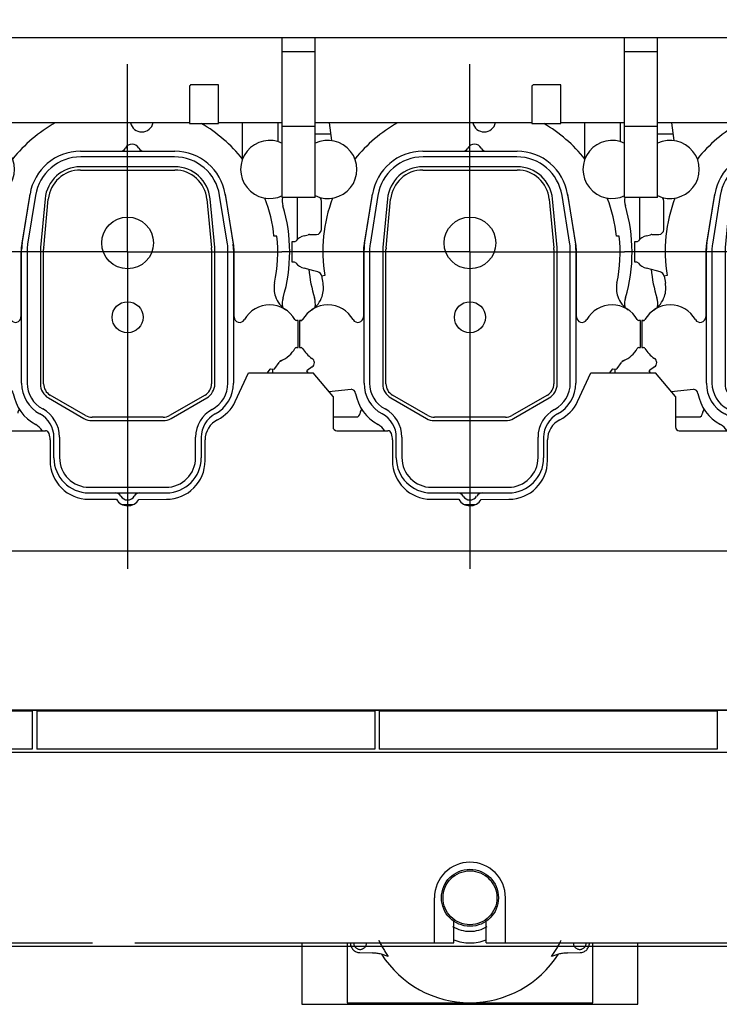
# Model space of a CAD drawing. Header units: millimetres. Extents: x 0 to 1189, y 0 to 841.
# Tile 61 of 106: x 795 to 849, y 192 to 268. Entities that reach past the tile are written whole.
import ezdxf
from ezdxf.enums import TextEntityAlignment as Align

# ---------------------------------------------------------------- set-up
doc = ezdxf.new("R2010")
doc.units = ezdxf.units.MM
doc.header["$LTSCALE"] = 65.395
doc.linetypes.add('CENTER', pattern=[0.6, 0.375, -0.075, 0.075, -0.075])
doc.linetypes.add('PHANTOM', pattern=[0.8, 0.45, -0.05, 0.1, -0.05, 0.1, -0.05])
doc.layers.get('0').update_dxf_attribs({"linetype": 'CONTINUOUS'})
for name, color, linetype in [('1907_210700_40_SIMPLE1_T2_X_PBL719', 7, 'CONTINUOUS'), ('1907_210700_40_SIMPLE1_T2_X_PBL727', 7, 'CONTINUOUS'), ('1907_210700_40_SIMPLE1_T2_X_PBL752', 7, 'CONTINUOUS'), ('1907_210700_40_SIMPLE1_X_ABL718', 7, 'CONTINUOUS'), ('1907_210700_40_SIMPLE1_X_ABL726', 7, 'CONTINUOUS'), ('1907_210700_40_SIMPLE1_X_ABL751', 7, 'CONTINUOUS'), ('1907_211000_02_SIMPLE1_T1_X_PBL717', 7, 'CONTINUOUS'), ('1907_211000_02_SIMPLE1_T1_X_PBL723', 7, 'CONTINUOUS'), ('1907_211000_02_SIMPLE1_T1_X_PBL737', 7, 'CONTINUOUS'), ('1907_211000_02_SIMPLE1_X_ABL716', 7, 'CONTINUOUS'), ('1907_211000_02_SIMPLE1_X_ABL722', 7, 'CONTINUOUS'), ('1907_211000_02_SIMPLE1_X_ABL736', 7, 'CONTINUOUS'), ('1997_111200_14_SIMPLE1_T1_X_PBL715', 7, 'CONTINUOUS'), ('1997_111200_14_SIMPLE1_T1_X_PBL721', 7, 'CONTINUOUS'), ('1997_111200_14_SIMPLE1_T1_X_PBL729', 7, 'CONTINUOUS'), ('1997_111200_14_SIMPLE1_X_ABL703', 7, 'CONTINUOUS'), ('32097_000000_TLKGS_MARKETING_ABL654', 7, 'CONTINUOUS'), ('32097_030000_TLKGS_V_ABL664', 7, 'CONTINUOUS'), ('32097_100000_TLKGS_V_ABL665', 7, 'CONTINUOUS'), ('32097_111000_01_SIMPLE1_T1_X_PBL680', 7, 'CONTINUOUS'), ('32097_111000_01_SIMPLE1_X_ABL679', 7, 'CONTINUOUS'), ('32097_111200_01_SIMPLE1_T1_X_PBL714', 7, 'CONTINUOUS'), ('32097_111200_01_SIMPLE1_T1_X_PBL720', 7, 'CONTINUOUS'), ('32097_111200_01_SIMPLE1_T1_X_PBL728', 7, 'CONTINUOUS'), ('32097_111200_01_SIMPLE1_X_ABL701', 7, 'CONTINUOUS'), ('32097_111400_01_SIMPLE1_T1_X_PBL696', 7, 'CONTINUOUS'), ('32097_111400_01_SIMPLE1_X_ABL695', 7, 'CONTINUOUS'), ('32097_152000_01_SIMPLE1_T1_VOR_PBL667', 7, 'CONTINUOUS'), ('32097_152000_01_SIMPLE1_T2_VOR_PBL725', 7, 'CONTINUOUS'), ('32097_152000_01_SIMPLE1_VORAB_ABL666', 7, 'CONTINUOUS'), ('32097_171000_01_SIMPLE1_T1_X_PBL690', 7, 'CONTINUOUS'), ('32097_171000_01_SIMPLE1_X_ABL689', 7, 'CONTINUOUS'), ('32097_200000_TLKGS_V_ABL692', 7, 'CONTINUOUS'), ('32097_700000_TLKGS_V_ABL686', 7, 'CONTINUOUS'), ('32097_727000_01_SIMPLE1_T1_VOR_PBL688', 7, 'CONTINUOUS'), ('32097_727000_01_SIMPLE1_VORAB_ABL687', 7, 'CONTINUOUS'), ('top_7_VBL653', 7, 'CONTINUOUS')]:
    doc.layers.add(name, color=color, linetype=linetype)
doc.styles.get("Standard").update_dxf_attribs({"font": 'txt', "width": 0.6})
doc.dimstyles.new('DIMSTYLE_2', dxfattribs={"dimtxt": 3.5, "dimasz": 3.5, "dimexe": 1.8, "dimexo": 0, "dimgap": 0.875, "dimtad": 1, "dimdec": 0, "dimlfac": 20, "dimdsep": 46, "dimtxsty": 'Standard', "dimblk": '_FILLED', "dimblk1": '_FILLED', "dimblk2": '_FILLED', "dimcen": 0.09, "dimadec": 0, "dimazin": 0, "dimtp": 2, "dimtm": 2, "dimtfac": 1, "dimtdec": 0, "dimtofl": 0, "dimtmove": 0, "dimatfit": 3, "dimldrblk": '_FILLED', "dimfxl": 1, "dimtolj": 1, "dimarcsym": 0})

# ---------------------------------------------------------------- blocks, each defined once
blk = doc.blocks.new('_FILLED')
at = {"color": 0, "linetype": 'ByBlock'}
blk.add_solid([(0, 0), (-1, 0.167), (-1, -0.167)], dxfattribs=at)
blk = doc.blocks.new('*D2')
at = {"color": 2, "linetype": 'Continuous'}
for p, q in [((1011.535, 312.9), (690.022, 312.9)), ((691.822, 312.9), (691.822, 254.565)), ((691.822, 196.231), (691.822, 254.565)), ((1004.12, 196.231), (690.022, 196.231))]:
    blk.add_line(p, q, dxfattribs=at)
at = {"color": 2, "linetype": 'Continuous', "xscale": 3.5, "yscale": 3.5, "zscale": 3.5}
for p, rotation in [((691.822, 312.9), 90), ((691.822, 196.231), 270)]:
    blk.add_blockref('_FILLED', p, dxfattribs=dict(at, rotation=rotation))
at = {"color": 2, "linetype": 'Continuous', "width": 0.636905}
blk.add_text('2333', height=3.5, rotation=90, dxfattribs=at).set_placement((690.947, 254.565), align=Align.CENTER)
blk = doc.blocks.new('*D33')
at = {"color": 2, "linetype": 'Continuous'}
for p, q in [((707.4, 285.975), (707.4, 330.763)), ((1084.5, 259.525), (1084.5, 330.763)), ((707.4, 328.963), (895.95, 328.963)), ((1084.5, 328.963), (895.95, 328.963))]:
    blk.add_line(p, q, dxfattribs=at)
at = {"color": 2, "linetype": 'Continuous', "xscale": 3.5, "yscale": 3.5, "zscale": 3.5, "rotation": 180}
blk.add_blockref('_FILLED', (707.4, 328.963), dxfattribs=at)
at = {"color": 2, "linetype": 'Continuous', "xscale": 3.5, "yscale": 3.5, "zscale": 3.5}
blk.add_blockref('_FILLED', (1084.5, 328.963), dxfattribs=at)
at = {"color": 2, "linetype": 'Continuous', "width": 0.672619}
blk.add_text('7542', height=3.5, dxfattribs=at).set_placement((895.95, 329.838), align=Align.CENTER)
blk = doc.blocks.new('32097_152000_01_SIMPLE1_T1_VOR_PBL667', base_point=(858.125, 250))
at = {"layer": '32097_152000_01_SIMPLE1_T1_VOR_PBL667', "color": 8, "linetype": 'PHANTOM'}
for p, q in [((826.75, 196.5), (826.75, 200)), ((832.25, 196.5), (832.25, 200)), ((828.25, 196.5), (828.25, 198.19)), ((830.75, 196.5), (830.75, 198.19)), ((751.25, 196.5), (828.25, 196.5)), ((830.75, 196.5), (907.75, 196.5))]:
    blk.add_line(p, q, dxfattribs=at)
blk.add_arc((829.5, 200), 2.75, 0, 180, dxfattribs=at)
blk = doc.blocks.new('32097_152000_01_SIMPLE1_T2_VOR_PBL725', base_point=(829.5, 196.979))
at = {"layer": '32097_152000_01_SIMPLE1_T2_VOR_PBL725', "color": 8, "linetype": 'PHANTOM'}
for p, q in [((816.5, 196.5), (816.5, 191.75)), ((820, 196.5), (820, 191.875)), ((839, 191.875), (839, 196.5)), ((842.5, 191.75), (842.5, 196.5)), ((820.979, 195.75), (821.924, 195.724)), ((837.076, 195.724), (838.021, 195.75)), ((816.5, 191.75), (842.5, 191.75)), ((820, 191.875), (839, 191.875))]:
    blk.add_line(p, q, dxfattribs=at)
for radius in [2.207, 2.085]:
    blk.add_circle((829.5, 200), radius, dxfattribs=at)
for centre, radius, start, end in [((829.5, 200), 2.598, 238.92146, 301.07854), ((829.5, 200), 7.788, 205.00497, 215.71532), ((829.5, 200), 3.5, 249.01327, 290.98673), ((829.5, 200), 7.788, 324.28468, 334.99503), ((821, 196.5), 0.75, 179.99137, 268.382), ((821, 196.5), 0.5, 180, 360), ((838, 196.5), 0.5, 180, 360), ((838, 196.5), 0.75, 271.618, 0.00863), ((821.825, 192.225), 3.5, 67.28581, 88.382), ((829.5, 200), 8.125, 212.57357, 327.42643), ((837.175, 192.225), 3.5, 91.618, 112.71419)]:
    blk.add_arc(centre, radius, start, end, dxfattribs=at)
blk = doc.blocks.new('32097_152000_01_SIMPLE1_VORAB_ABL666', base_point=(858.125, 250))
at = {"layer": '32097_152000_01_SIMPLE1_T1_VOR_PBL667'}
blk.add_blockref('32097_152000_01_SIMPLE1_T1_VOR_PBL667', (858.125, 250), dxfattribs=at)
at = {"layer": '32097_152000_01_SIMPLE1_T2_VOR_PBL725'}
blk.add_blockref('32097_152000_01_SIMPLE1_T2_VOR_PBL725', (829.5, 196.979), dxfattribs=at)
blk = doc.blocks.new('32097_111000_01_SIMPLE1_T1_X_PBL680', base_point=(858.45, 247.75))
at = {"layer": '32097_111000_01_SIMPLE1_T1_X_PBL680', "color": 7, "linetype": 'Continuous'}
for p, q in [((982.9, 214.5), (734.25, 214.5)), ((814.45, 214.5), (814.45, 214.45)), ((818.05, 214.5), (818.05, 214.45)), ((840.95, 214.5), (840.95, 214.45)), ((844.55, 214.5), (844.55, 214.45)), ((978.75, 211.25), (719.4, 211.25))]:
    blk.add_line(p, q, dxfattribs=at)
blk = doc.blocks.new('32097_111000_01_SIMPLE1_X_ABL679', base_point=(858.45, 247.75))
at = {"layer": '32097_111000_01_SIMPLE1_T1_X_PBL680'}
blk.add_blockref('32097_111000_01_SIMPLE1_T1_X_PBL680', (858.45, 247.75), dxfattribs=at)
blk = doc.blocks.new('32097_171000_01_SIMPLE1_T1_X_PBL690', base_point=(857.92, 227.595))
at = {"layer": '32097_171000_01_SIMPLE1_T1_X_PBL690', "color": 7, "linetype": 'Continuous'}
for p, q in [((811.333, 238.424), (812.364, 240.64)), ((812.364, 240.64), (817.364, 240.64)), ((818.9, 238.81), (817.364, 240.64)), ((837.833, 238.424), (838.864, 240.64)), ((838.864, 240.64), (843.864, 240.64)), ((845.4, 238.81), (843.864, 240.64)), ((818.9, 238.81), (818.9, 236.46)), ((845.4, 238.81), (845.4, 236.46)), ((792.7, 236.16), (796.64, 236.16)), ((819.2, 236.16), (823.14, 236.16)), ((845.7, 236.16), (849.64, 236.16)), ((797, 235.447), (797, 233.85)), ((809, 233.85), (808.999, 235.45)), ((823.5, 235.447), (823.5, 233.85)), ((835.5, 233.85), (835.499, 235.45)), ((800, 230.85), (802.134, 230.85)), ((803.865, 230.848), (806, 230.85)), ((826.5, 230.85), (828.634, 230.85)), ((830.365, 230.848), (832.5, 230.85)), ((735.5, 226.85), (982, 226.85)), ((735.5, 214.55), (982, 214.55))]:
    blk.add_line(p, q, dxfattribs=at)
for centre, radius, start, end in [((808.615, 239.694), 3, 296.68435, 334.95479), ((835.115, 239.694), 3, 296.68435, 334.95479), ((810.749, 235.45), 1.75, 116.69959, 180), ((819.2, 236.46), 0.3, 180, 270), ((837.249, 235.45), 1.75, 116.69959, 180), ((845.7, 236.46), 0.3, 180, 270), ((796.64, 235.86), 0.3, 16.45925, 90), ((795.25, 235.447), 1.75, 0, 16.52627), ((823.14, 235.86), 0.3, 16.45925, 90), ((821.75, 235.447), 1.75, 0, 16.52627), ((800, 233.85), 3, 180, 270), ((806, 233.85), 3, 270, 360), ((826.5, 233.85), 3, 180, 270), ((832.5, 233.85), 3, 270, 360), ((803, 231.35), 1, 210, 329.88271), ((829.5, 231.35), 1, 210, 329.88271)]:
    blk.add_arc(centre, radius, start, end, dxfattribs=at)
blk = doc.blocks.new('32097_171000_01_SIMPLE1_X_ABL689', base_point=(857.92, 227.595))
at = {"layer": '32097_171000_01_SIMPLE1_T1_X_PBL690'}
blk.add_blockref('32097_171000_01_SIMPLE1_T1_X_PBL690', (857.92, 227.595), dxfattribs=at)
blk = doc.blocks.new('32097_111400_01_SIMPLE1_T1_X_PBL696', base_point=(856, 244.31))
at = {"layer": '32097_111400_01_SIMPLE1_T1_X_PBL696', "color": 2, "linetype": 'CENTER'}
for p, q in [((803, 250), (803, 264.55)), ((829.5, 250), (829.5, 264.55)), ((803, 250), (788.45, 250)), ((803, 250), (803, 224.567)), ((803, 250), (814.95, 250)), ((829.5, 250), (814.95, 250)), ((829.5, 250), (829.5, 224.567)), ((829.5, 250), (841.45, 250)), ((856, 250), (841.45, 250))]:
    blk.add_line(p, q, dxfattribs=at)
at = {"layer": '32097_111400_01_SIMPLE1_T1_X_PBL696', "color": 7, "linetype": 'Continuous'}
for p, q in [((818.721, 259.125), (817.525, 259.125)), ((845.221, 259.125), (844.025, 259.125)), ((816.13, 254.227), (816.13, 250.961)), ((842.63, 254.227), (842.63, 250.961)), ((814.25, 240.64), (814.25, 240.931)), ((840.75, 240.64), (840.75, 240.931)), ((818.9, 237.225), (820.7, 237.225)), ((845.4, 237.225), (847.2, 237.225))]:
    blk.add_line(p, q, dxfattribs=at)
for centre, radius, start, end in [((816.466, 254.01), 1.5, 171.70842, 196.6585), ((842.966, 254.01), 1.5, 171.70842, 196.6585), ((803, 250), 12.55, 343.56161, 16.57433), ((829.5, 250), 12.55, 343.56161, 16.57433), ((816.997, 250), 1.25, 177.19022, 181.11187), ((843.497, 250), 1.25, 177.19022, 181.11187), ((829.5, 250), 12.55, 186.11197, 196.44021), ((856, 250), 12.55, 186.11197, 196.44021), ((816.465, 245.99), 1.5, 162.19977, 189.20681), ((816.035, 245.99), 1.5, 350.7839, 17.78493), ((842.965, 245.99), 1.5, 162.19977, 189.20681), ((842.535, 245.99), 1.5, 350.7839, 17.78493), ((794.8, 237.53), 0.3, 119.02752, 180.95497), ((820.7, 237.525), 0.3, 270, 360), ((821.3, 237.53), 0.3, 119.02752, 180.95497), ((847.2, 237.525), 0.3, 270, 360), ((847.8, 237.53), 0.3, 119.02752, 180.95497)]:
    blk.add_arc(centre, radius, start, end, dxfattribs=at)
blk = doc.blocks.new('32097_111400_01_SIMPLE1_X_ABL695', base_point=(856, 244.31))
at = {"layer": '32097_111400_01_SIMPLE1_T1_X_PBL696'}
blk.add_blockref('32097_111400_01_SIMPLE1_T1_X_PBL696', (856, 244.31), dxfattribs=at)
blk = doc.blocks.new('32097_111200_01_SIMPLE1_T1_X_PBL714', base_point=(782.55, 212.98))
at = {"layer": '32097_111200_01_SIMPLE1_T1_X_PBL714', "color": 7, "linetype": 'Continuous'}
for p, q in [((769.475, 214.45), (769.475, 211.51)), ((795.625, 214.45), (769.475, 214.45)), ((795.625, 214.45), (795.625, 211.51)), ((795.625, 211.51), (769.475, 211.51))]:
    blk.add_line(p, q, dxfattribs=at)
blk = doc.blocks.new('32097_111200_01_SIMPLE1_T1_X_PBL720', base_point=(809.05, 212.98))
at = {"layer": '32097_111200_01_SIMPLE1_T1_X_PBL720', "color": 7, "linetype": 'Continuous'}
for p, q in [((795.975, 214.45), (795.975, 211.51)), ((822.125, 214.45), (795.975, 214.45)), ((822.125, 214.45), (822.125, 211.51)), ((822.125, 211.51), (795.975, 211.51))]:
    blk.add_line(p, q, dxfattribs=at)
blk = doc.blocks.new('32097_111200_01_SIMPLE1_T1_X_PBL728', base_point=(835.55, 212.98))
at = {"layer": '32097_111200_01_SIMPLE1_T1_X_PBL728', "color": 7, "linetype": 'Continuous'}
for p, q in [((822.475, 214.45), (822.475, 211.51)), ((848.625, 214.45), (822.475, 214.45)), ((848.625, 214.45), (848.625, 211.51)), ((848.625, 211.51), (822.475, 211.51))]:
    blk.add_line(p, q, dxfattribs=at)
blk = doc.blocks.new('32097_111200_01_SIMPLE1_X_ABL701', base_point=(862.05, 212.98))
at = {"layer": '32097_111200_01_SIMPLE1_T1_X_PBL714'}
blk.add_blockref('32097_111200_01_SIMPLE1_T1_X_PBL714', (782.55, 212.98), dxfattribs=at)
at = {"layer": '32097_111200_01_SIMPLE1_T1_X_PBL720'}
blk.add_blockref('32097_111200_01_SIMPLE1_T1_X_PBL720', (809.05, 212.98), dxfattribs=at)
at = {"layer": '32097_111200_01_SIMPLE1_T1_X_PBL728'}
blk.add_blockref('32097_111200_01_SIMPLE1_T1_X_PBL728', (835.55, 212.98), dxfattribs=at)
blk = doc.blocks.new('1997_111200_14_SIMPLE1_T1_X_PBL715', base_point=(782.55, 212.98))
at = {"layer": '1997_111200_14_SIMPLE1_T1_X_PBL715', "color": 7, "linetype": 'Continuous'}
for p, q in [((769.475, 214.45), (769.475, 211.51)), ((795.625, 214.45), (769.475, 214.45)), ((795.625, 214.45), (795.625, 211.51)), ((795.625, 211.51), (769.475, 211.51))]:
    blk.add_line(p, q, dxfattribs=at)
blk = doc.blocks.new('1997_111200_14_SIMPLE1_T1_X_PBL721', base_point=(809.05, 212.98))
at = {"layer": '1997_111200_14_SIMPLE1_T1_X_PBL721', "color": 7, "linetype": 'Continuous'}
for p, q in [((795.975, 214.45), (795.975, 211.51)), ((822.125, 214.45), (795.975, 214.45)), ((822.125, 214.45), (822.125, 211.51)), ((822.125, 211.51), (795.975, 211.51))]:
    blk.add_line(p, q, dxfattribs=at)
blk = doc.blocks.new('1997_111200_14_SIMPLE1_T1_X_PBL729', base_point=(835.55, 212.98))
at = {"layer": '1997_111200_14_SIMPLE1_T1_X_PBL729', "color": 7, "linetype": 'Continuous'}
for p, q in [((822.475, 214.45), (822.475, 211.51)), ((848.625, 214.45), (822.475, 214.45)), ((848.625, 214.45), (848.625, 211.51)), ((848.625, 211.51), (822.475, 211.51))]:
    blk.add_line(p, q, dxfattribs=at)
blk = doc.blocks.new('1997_111200_14_SIMPLE1_X_ABL703', base_point=(870.612, 225.13))
at = {"layer": '1997_111200_14_SIMPLE1_T1_X_PBL715'}
blk.add_blockref('1997_111200_14_SIMPLE1_T1_X_PBL715', (782.55, 212.98), dxfattribs=at)
at = {"layer": '1997_111200_14_SIMPLE1_T1_X_PBL721'}
blk.add_blockref('1997_111200_14_SIMPLE1_T1_X_PBL721', (809.05, 212.98), dxfattribs=at)
at = {"layer": '1997_111200_14_SIMPLE1_T1_X_PBL729'}
blk.add_blockref('1997_111200_14_SIMPLE1_T1_X_PBL729', (835.55, 212.98), dxfattribs=at)
blk = doc.blocks.new('32097_100000_TLKGS_V_ABL665', base_point=(858.125, 250))
at = {"layer": '1997_111200_14_SIMPLE1_X_ABL703'}
blk.add_blockref('1997_111200_14_SIMPLE1_X_ABL703', (870.612, 225.13), dxfattribs=at)
at = {"layer": '32097_111000_01_SIMPLE1_X_ABL679'}
blk.add_blockref('32097_111000_01_SIMPLE1_X_ABL679', (858.45, 247.75), dxfattribs=at)
at = {"layer": '32097_111200_01_SIMPLE1_X_ABL701'}
blk.add_blockref('32097_111200_01_SIMPLE1_X_ABL701', (862.05, 212.98), dxfattribs=at)
at = {"layer": '32097_111400_01_SIMPLE1_X_ABL695'}
blk.add_blockref('32097_111400_01_SIMPLE1_X_ABL695', (856, 244.31), dxfattribs=at)
at = {"layer": '32097_152000_01_SIMPLE1_VORAB_ABL666'}
blk.add_blockref('32097_152000_01_SIMPLE1_VORAB_ABL666', (858.125, 250), dxfattribs=at)
at = {"layer": '32097_171000_01_SIMPLE1_X_ABL689'}
blk.add_blockref('32097_171000_01_SIMPLE1_X_ABL689', (857.92, 227.595), dxfattribs=at)
blk = doc.blocks.new('32097_727000_01_SIMPLE1_T1_VOR_PBL688', base_point=(889.056, 267.402))
at = {"layer": '32097_727000_01_SIMPLE1_T1_VOR_PBL688', "color": 7, "linetype": 'Continuous'}
for p, q in [((974.925, 266.57), (738.025, 266.57)), ((814.975, 254.227), (814.975, 266.57)), ((817.525, 254.227), (817.525, 266.57)), ((841.475, 254.227), (841.475, 266.57)), ((844.025, 254.227), (844.025, 266.57)), ((817.525, 265.491), (814.975, 265.491)), ((844.025, 265.491), (841.475, 265.491)), ((807.79, 262.795), (807.79, 259.945)), ((810.04, 262.945), (807.94, 262.945)), ((810.04, 259.945), (810.04, 262.945)), ((834.29, 262.795), (834.29, 259.945)), ((836.54, 262.945), (834.44, 262.945)), ((836.54, 259.945), (836.54, 262.945)), ((807.79, 259.995), (791.025, 259.995)), ((814.975, 259.995), (810.04, 259.995)), ((834.29, 259.995), (817.525, 259.995)), ((841.475, 259.995), (836.54, 259.995)), ((860.79, 259.995), (844.025, 259.995)), ((807.79, 259.945), (810.04, 259.945)), ((817.525, 259.71), (814.975, 259.71)), ((834.29, 259.945), (836.54, 259.945)), ((844.025, 259.71), (841.475, 259.71)), ((817.525, 254.227), (814.975, 254.227)), ((844.025, 254.227), (841.475, 254.227))]:
    blk.add_line(p, q, dxfattribs=at)
for centre in [(807.94, 262.795), (834.44, 262.795)]:
    blk.add_arc(centre, 0.15, 90, 180, dxfattribs=at)
blk = doc.blocks.new('32097_727000_01_SIMPLE1_VORAB_ABL687', base_point=(889.056, 267.402))
at = {"layer": '32097_727000_01_SIMPLE1_T1_VOR_PBL688'}
blk.add_blockref('32097_727000_01_SIMPLE1_T1_VOR_PBL688', (889.056, 267.402), dxfattribs=at)
blk = doc.blocks.new('32097_700000_TLKGS_V_ABL686', base_point=(889.056, 267.402))
at = {"layer": '32097_727000_01_SIMPLE1_VORAB_ABL687'}
blk.add_blockref('32097_727000_01_SIMPLE1_VORAB_ABL687', (889.056, 267.402), dxfattribs=at)
blk = doc.blocks.new('1907_211000_02_SIMPLE1_T1_X_PBL717', base_point=(802.799, 245.775))
at = {"layer": '1907_211000_02_SIMPLE1_T1_X_PBL717', "color": 7, "linetype": 'Continuous'}
for p, q in [((792.112, 259.995), (792.283, 258.623)), ((811.877, 259.995), (811.877, 257.224)), ((814.625, 259.995), (814.625, 258.552)), ((791.5, 251.75), (791.5, 253.95)), ((795.401, 254.285), (794.788, 250.476)), ((811.212, 250.476), (810.599, 254.285)), ((790.164, 251.256), (790.469, 251.338)), ((790.573, 251.351), (791.004, 251.351)), ((791.004, 251.351), (791.1, 251.35)), ((791.1, 251.35), (791.12, 251.35)), ((814.561, 251.217), (814.333, 251.217)), ((789.25, 249.2), (789.25, 250.8)), ((789.25, 250.8), (789.415, 250.8)), ((794.75, 250), (794.75, 244.972)), ((811.25, 244.972), (811.25, 250)), ((789.415, 249.2), (789.25, 249.2)), ((790.929, 248.539), (790.164, 248.744)), ((791.229, 248.464), (790.929, 248.539)), ((791.774, 248.176), (791.525, 248.141)), ((789.8, 244.7), (789.8, 242.6)), ((789.935, 244.698), (789.8, 244.7)), ((789.802, 244.7), (789.936, 244.7)), ((816.2, 244.7), (816.064, 244.7)), ((816.2, 242.6), (816.2, 244.7)), ((789.8, 242.6), (789.936, 242.6)), ((816.064, 242.6), (816.2, 242.6)), ((790.785, 241.098), (790.393, 240.824)), ((813.836, 240.64), (814.042, 240.935)), ((814.07, 240.947), (814.34, 240.924)), ((814.402, 240.988), (814.723, 241.447)), ((790.393, 240.824), (790.354, 240.792)), ((790.354, 240.792), (790.46, 240.64)), ((792.081, 239.19), (793.813, 239.372)), ((802.568, 230.45), (803.432, 230.45))]:
    blk.add_line(p, q, dxfattribs=at)
for centre, radius, start, end in [((803, 250.09), 11.389, 119.52587, 141.39103), ((804.1, 260.2), 0.9, 193.07892, 348.08155), ((803, 250.09), 11.389, 38.60897, 59.9305), ((792, 256.391), 2.25, 244.31107, 115.68893), ((814, 256.391), 2.25, 63.80911, 296.19089), ((791.1, 253.95), 0.4, 0, 43.4402), ((803, 250.09), 11.389, 159.00241, 189.67734), ((799.35, 253.65), 4, 168.01522, 170.862), ((806.65, 253.65), 4, 9.138, 11.98774), ((803, 250.09), 11.389, 5.67822, 20.99759), ((791.1, 251.75), 0.4, 272.86509, 360), ((789.415, 250.927), 0.127, 270, 319.48005), ((790.5, 250), 1.3, 105, 139.48005), ((790.573, 250.947), 0.404, 90, 104.99125), ((803, 250), 11.625, 348.08034, 6.00988), ((797.75, 250), 3, 170.862, 180), ((808.25, 250), 3, 0, 9.138), ((789.415, 249.073), 0.127, 40.51995, 90), ((790.5, 250), 1.3, 220.51995, 255), ((791.131, 248.077), 0.399, 9.20128, 75.75669), ((803, 250), 11.625, 189.20282, 191.91966), ((789.669, 247.203), 1.997, 340.71857, 11.4446), ((816.331, 247.203), 1.997, 168.5554, 199.2161), ((789.657, 247.207), 2.009, 303.37034, 340.71857), ((816.348, 247.211), 2.016, 199.27959, 236.59964), ((792, 243.65), 2.25, 29.71134, 150.39754), ((814, 243.65), 2.25, 29.65319, 150.36526), ((789.935, 244.823), 0.125, 270, 330.39754), ((789.936, 244.825), 0.125, 270, 311.31224), ((794.325, 244.972), 0.425, 209.14951, 360), ((811.675, 244.973), 0.425, 180.08023, 330.36526), ((816.064, 244.825), 0.125, 209.64323, 270), ((789.936, 242.475), 0.125, 29.65126, 89.97708), ((792, 243.65), 2.25, 209.65126, 236.96926), ((814, 243.65), 2.25, 293.42113, 330.34857), ((816.064, 242.475), 0.125, 90.02292, 150.34857), ((790.555, 241.427), 0.401, 305, 56.97183), ((814.067, 240.917), 0.03, 85, 144.90037), ((814.584, 240.75), 0.3, 127.44434, 144.63443), ((815.051, 241.217), 0.4, 113.01573, 145), ((815.628, 240.24), 1.529, 115.81176, 123.64796), ((793.763, 238.983), 0.392, 9.89203, 82.58871), ((797.5, 239.635), 3.402, 189.89203, 241.74055), ((795.25, 235.449), 1.35, 32.58046, 61.74055)]:
    blk.add_arc(centre, radius, start, end, dxfattribs=at)
blk = doc.blocks.new('1907_211000_02_SIMPLE1_X_ABL716', base_point=(802.799, 245.775))
at = {"layer": '1907_211000_02_SIMPLE1_T1_X_PBL717'}
blk.add_blockref('1907_211000_02_SIMPLE1_T1_X_PBL717', (802.799, 245.775), dxfattribs=at)
blk = doc.blocks.new('1907_210700_40_SIMPLE1_T2_X_PBL719', base_point=(803, 244.575))
at = {"layer": '1907_210700_40_SIMPLE1_T2_X_PBL719', "color": 7, "linetype": 'Continuous'}
for p, q in [((799.349, 257.8), (806.65, 257.8)), ((806.623, 257.368), (799.377, 257.368)), ((806.652, 256.602), (799.348, 256.602)), ((799.352, 256.348), (806.648, 256.348)), ((794.837, 250.671), (795.45, 254.478)), ((795.873, 254.382), (795.265, 250.602)), ((796.61, 254.111), (796.255, 250.341)), ((796.508, 250.317), (796.863, 254.083)), ((809.137, 254.083), (809.492, 250.317)), ((809.745, 250.341), (809.39, 254.111)), ((810.735, 250.602), (810.127, 254.382)), ((810.549, 254.478), (811.173, 250.598)), ((794.8, 239.838), (794.8, 250.203)), ((795.232, 250.197), (795.232, 239.854)), ((796.248, 250.2), (796.248, 239.786)), ((796.502, 239.789), (796.502, 250.2)), ((809.498, 250.2), (809.498, 239.789)), ((809.752, 239.786), (809.752, 250.2)), ((810.768, 239.854), (810.768, 250.197)), ((811.2, 250.203), (811.2, 239.838)), ((796.873, 238.704), (799.624, 237.115)), ((799.751, 237.336), (797.002, 238.923)), ((808.998, 238.923), (806.249, 237.336)), ((806.376, 237.115), (809.127, 238.704)), ((805.75, 237.202), (800.251, 237.202)), ((800.249, 236.948), (805.751, 236.948)), ((797.3, 234.05), (797.3, 235.65)), ((797.732, 235.655), (797.732, 234.082)), ((808.268, 234.082), (808.268, 235.669)), ((808.7, 235.65), (808.7, 234.05)), ((800.032, 231.782), (805.968, 231.782)), ((800, 231.35), (806, 231.35))]:
    blk.add_line(p, q, dxfattribs=at)
for centre, radius in [((803, 250.7), 2), ((803, 244.95), 1.2)]:
    blk.add_circle(centre, radius, dxfattribs=at)
for centre, radius, start, end in [((799.349, 253.851), 3.949, 89.99974, 170.86196), ((802.397, 258.3), 0.5, 270.00507, 329.99971), ((803.35, 257.75), 0.6, 30.00551, 149.99449), ((804.303, 258.3), 0.5, 210.00028, 269.99494), ((806.65, 253.851), 3.949, 9.13796, 89.99974), ((799.377, 253.818), 3.549, 90, 170.862), ((806.623, 253.818), 3.549, 9.14064, 90), ((799.348, 253.853), 2.749, 89.99858, 174.61107), ((799.351, 253.848), 2.499, 89.99688, 174.61342), ((806.649, 253.848), 2.499, 5.38658, 90.00312), ((806.652, 253.853), 2.749, 5.38945, 90.00194), ((797.75, 250.203), 2.95, 170.862, 180), ((797.782, 250.197), 2.55, 170.862, 180), ((797.748, 250.2), 1.5, 174.60161, 179.99245), ((797.752, 250.2), 1.25, 174.59898, 179.99012), ((808.248, 250.2), 1.25, 0.00988, 5.40102), ((808.252, 250.2), 1.5, 0.00755, 5.39839), ((808.218, 250.197), 2.55, 0, 9.14064), ((808.25, 250.203), 2.95, 359.99784, 7.70393), ((797.5, 239.838), 2.7, 180, 241.66582), ((797.517, 239.854), 2.285, 180, 241.53788), ((797.498, 239.786), 1.25, 180.00029, 239.99951), ((797.502, 239.789), 1, 179.99716, 240.00159), ((808.498, 239.789), 1, 299.99841, 0.00284), ((808.502, 239.786), 1.25, 300.00049, 359.99971), ((808.449, 239.854), 2.318, 298.29843, 360), ((808.5, 239.838), 2.7, 298.33418, 360), ((795.241, 235.65), 2.059, 0, 61.66582), ((795.241, 235.655), 2.491, 0, 61.53788), ((800.249, 238.198), 1.25, 239.99997, 269.99917), ((800.251, 238.202), 1, 240.00051, 270.00189), ((805.75, 238.202), 1, 269.99955, 300.00092), ((805.751, 238.198), 1.25, 269.99968, 299.99888), ((810.703, 235.669), 2.435, 118.29843, 180), ((810.759, 235.65), 2.059, 118.33418, 180), ((800, 234.05), 2.7, 180, 270), ((800.032, 234.082), 2.3, 180, 270), ((805.968, 234.082), 2.3, 270, 360), ((806, 234.05), 2.7, 270, 360), ((802.047, 230.85), 0.5, 30.00029, 89.99493), ((803, 231.4), 0.6, 210.00551, 329.99449), ((803.953, 230.85), 0.5, 90.00508, 149.99972)]:
    blk.add_arc(centre, radius, start, end, dxfattribs=at)
blk = doc.blocks.new('1907_210700_40_SIMPLE1_X_ABL718', base_point=(803, 244.575))
at = {"layer": '1907_210700_40_SIMPLE1_T2_X_PBL719'}
blk.add_blockref('1907_210700_40_SIMPLE1_T2_X_PBL719', (803, 244.575), dxfattribs=at)
blk = doc.blocks.new('1907_211000_02_SIMPLE1_T1_X_PBL723', base_point=(829.299, 245.775))
at = {"layer": '1907_211000_02_SIMPLE1_T1_X_PBL723', "color": 7, "linetype": 'Continuous'}
for p, q in [((818.612, 259.995), (818.783, 258.623)), ((838.377, 259.995), (838.377, 257.224)), ((841.125, 259.995), (841.125, 258.552)), ((818, 251.75), (818, 253.95)), ((821.901, 254.285), (821.288, 250.476)), ((837.712, 250.476), (837.099, 254.285)), ((816.664, 251.256), (816.969, 251.338)), ((817.073, 251.351), (817.504, 251.351)), ((817.504, 251.351), (817.6, 251.35)), ((817.6, 251.35), (817.62, 251.35)), ((841.061, 251.217), (840.833, 251.217)), ((815.75, 249.2), (815.75, 250.8)), ((815.75, 250.8), (815.915, 250.8)), ((821.25, 250), (821.25, 244.972)), ((837.75, 244.972), (837.75, 250)), ((815.915, 249.2), (815.75, 249.2)), ((817.429, 248.539), (816.664, 248.744)), ((817.729, 248.464), (817.429, 248.539)), ((818.274, 248.176), (818.025, 248.141)), ((816.3, 244.7), (816.3, 242.6)), ((816.435, 244.698), (816.3, 244.7)), ((816.302, 244.7), (816.436, 244.7)), ((842.7, 244.7), (842.564, 244.7)), ((842.7, 242.6), (842.7, 244.7)), ((816.3, 242.6), (816.436, 242.6)), ((842.564, 242.6), (842.7, 242.6)), ((817.285, 241.098), (816.893, 240.824)), ((840.336, 240.64), (840.542, 240.935)), ((840.57, 240.947), (840.84, 240.924)), ((840.902, 240.988), (841.223, 241.447)), ((816.893, 240.824), (816.854, 240.792)), ((816.854, 240.792), (816.96, 240.64)), ((818.581, 239.19), (820.313, 239.372)), ((829.068, 230.45), (829.932, 230.45))]:
    blk.add_line(p, q, dxfattribs=at)
for centre, radius, start, end in [((829.5, 250.09), 11.389, 119.52587, 141.39103), ((830.6, 260.2), 0.9, 193.07892, 348.08155), ((829.5, 250.09), 11.389, 38.60897, 59.9305), ((818.5, 256.391), 2.25, 244.31107, 115.68893), ((840.5, 256.391), 2.25, 63.80911, 296.19089), ((817.6, 253.95), 0.4, 0, 43.4402), ((829.5, 250.09), 11.389, 159.00241, 189.67734), ((825.85, 253.65), 4, 168.01522, 170.862), ((833.15, 253.65), 4, 9.138, 11.98774), ((829.5, 250.09), 11.389, 5.67822, 20.99759), ((817.6, 251.75), 0.4, 272.86509, 360), ((815.915, 250.927), 0.127, 270, 319.48005), ((817, 250), 1.3, 105, 139.48005), ((817.073, 250.947), 0.404, 90, 104.99125), ((829.5, 250), 11.625, 348.08034, 6.00988), ((824.25, 250), 3, 170.862, 180), ((834.75, 250), 3, 0, 9.138), ((815.915, 249.073), 0.127, 40.51995, 90), ((817, 250), 1.3, 220.51995, 255), ((817.631, 248.077), 0.399, 9.20128, 75.75669), ((829.5, 250), 11.625, 189.20282, 191.91966), ((816.169, 247.203), 1.997, 340.71857, 11.4446), ((842.831, 247.203), 1.997, 168.5554, 199.2161), ((816.157, 247.207), 2.009, 303.37034, 340.71857), ((842.848, 247.211), 2.016, 199.27959, 236.59964), ((818.5, 243.65), 2.25, 29.71134, 150.39754), ((840.5, 243.65), 2.25, 29.65319, 150.36526), ((816.435, 244.823), 0.125, 270, 330.39754), ((816.436, 244.825), 0.125, 270, 311.31224), ((820.825, 244.972), 0.425, 209.14951, 360), ((838.175, 244.973), 0.425, 180.08023, 330.36526), ((842.564, 244.825), 0.125, 209.64323, 270), ((816.436, 242.475), 0.125, 29.65126, 89.97708), ((818.5, 243.65), 2.25, 209.65126, 236.96926), ((840.5, 243.65), 2.25, 293.42113, 330.34857), ((842.564, 242.475), 0.125, 90.02292, 150.34857), ((817.055, 241.427), 0.401, 305, 56.97183), ((840.567, 240.917), 0.03, 85, 144.90037), ((841.084, 240.75), 0.3, 127.44434, 144.63443), ((841.551, 241.217), 0.4, 113.01573, 145), ((842.128, 240.24), 1.529, 115.81176, 123.64796), ((820.263, 238.983), 0.392, 9.89203, 82.58871), ((824, 239.635), 3.402, 189.89203, 241.74055), ((821.75, 235.449), 1.35, 32.58046, 61.74055)]:
    blk.add_arc(centre, radius, start, end, dxfattribs=at)
blk = doc.blocks.new('1907_211000_02_SIMPLE1_X_ABL722', base_point=(829.299, 245.775))
at = {"layer": '1907_211000_02_SIMPLE1_T1_X_PBL723'}
blk.add_blockref('1907_211000_02_SIMPLE1_T1_X_PBL723', (829.299, 245.775), dxfattribs=at)
blk = doc.blocks.new('1907_210700_40_SIMPLE1_T2_X_PBL727', base_point=(829.5, 244.575))
at = {"layer": '1907_210700_40_SIMPLE1_T2_X_PBL727', "color": 7, "linetype": 'Continuous'}
for p, q in [((825.849, 257.8), (833.15, 257.8)), ((833.123, 257.368), (825.877, 257.368)), ((833.152, 256.602), (825.848, 256.602)), ((825.852, 256.348), (833.148, 256.348)), ((821.337, 250.671), (821.95, 254.478)), ((822.373, 254.382), (821.765, 250.602)), ((823.11, 254.111), (822.755, 250.341)), ((823.008, 250.317), (823.363, 254.083)), ((835.637, 254.083), (835.992, 250.317)), ((836.245, 250.341), (835.89, 254.111)), ((837.235, 250.602), (836.627, 254.382)), ((837.049, 254.478), (837.673, 250.598)), ((821.3, 239.838), (821.3, 250.203)), ((821.732, 250.197), (821.732, 239.854)), ((822.748, 250.2), (822.748, 239.786)), ((823.002, 239.789), (823.002, 250.2)), ((835.998, 250.2), (835.998, 239.789)), ((836.252, 239.786), (836.252, 250.2)), ((837.268, 239.854), (837.268, 250.197)), ((837.7, 250.203), (837.7, 239.838)), ((823.373, 238.704), (826.124, 237.115)), ((826.251, 237.336), (823.502, 238.923)), ((835.498, 238.923), (832.749, 237.336)), ((832.876, 237.115), (835.627, 238.704)), ((832.25, 237.202), (826.751, 237.202)), ((826.749, 236.948), (832.251, 236.948)), ((823.8, 234.05), (823.8, 235.65)), ((824.232, 235.655), (824.232, 234.082)), ((834.768, 234.082), (834.768, 235.669)), ((835.2, 235.65), (835.2, 234.05)), ((826.532, 231.782), (832.468, 231.782)), ((826.5, 231.35), (832.5, 231.35))]:
    blk.add_line(p, q, dxfattribs=at)
for centre, radius in [((829.5, 250.7), 2), ((829.5, 244.95), 1.2)]:
    blk.add_circle(centre, radius, dxfattribs=at)
for centre, radius, start, end in [((825.849, 253.851), 3.949, 89.99974, 170.86196), ((828.897, 258.3), 0.5, 270.00507, 329.99971), ((829.85, 257.75), 0.6, 30.00551, 149.99449), ((830.803, 258.3), 0.5, 210.00028, 269.99494), ((833.15, 253.851), 3.949, 9.13796, 89.99974), ((825.877, 253.818), 3.549, 90, 170.862), ((833.123, 253.818), 3.549, 9.14064, 90), ((825.848, 253.853), 2.749, 89.99858, 174.61107), ((825.851, 253.848), 2.499, 89.99688, 174.61342), ((833.149, 253.848), 2.499, 5.38658, 90.00312), ((833.152, 253.853), 2.749, 5.38945, 90.00194), ((824.25, 250.203), 2.95, 170.862, 180), ((824.282, 250.197), 2.55, 170.862, 180), ((824.248, 250.2), 1.5, 174.60161, 179.99245), ((824.252, 250.2), 1.25, 174.59898, 179.99012), ((834.748, 250.2), 1.25, 0.00988, 5.40102), ((834.752, 250.2), 1.5, 0.00755, 5.39839), ((834.718, 250.197), 2.55, 0, 9.14064), ((834.75, 250.203), 2.95, 359.99784, 7.70393), ((824, 239.838), 2.7, 180, 241.66582), ((824.017, 239.854), 2.285, 180, 241.53788), ((823.998, 239.786), 1.25, 180.00029, 239.99951), ((824.002, 239.789), 1, 179.99716, 240.00159), ((834.998, 239.789), 1, 299.99841, 0.00284), ((835.002, 239.786), 1.25, 300.00049, 359.99971), ((834.949, 239.854), 2.318, 298.29843, 360), ((835, 239.838), 2.7, 298.33418, 360), ((821.741, 235.65), 2.059, 0, 61.66582), ((821.741, 235.655), 2.491, 0, 61.53788), ((826.749, 238.198), 1.25, 239.99997, 269.99917), ((826.751, 238.202), 1, 240.00051, 270.00189), ((832.25, 238.202), 1, 269.99955, 300.00092), ((832.251, 238.198), 1.25, 269.99968, 299.99888), ((837.203, 235.669), 2.435, 118.29843, 180), ((837.259, 235.65), 2.059, 118.33418, 180), ((826.5, 234.05), 2.7, 180, 270), ((826.532, 234.082), 2.3, 180, 270), ((832.468, 234.082), 2.3, 270, 360), ((832.5, 234.05), 2.7, 270, 360), ((828.547, 230.85), 0.5, 30.00029, 89.99493), ((829.5, 231.4), 0.6, 210.00551, 329.99449), ((830.453, 230.85), 0.5, 90.00508, 149.99972)]:
    blk.add_arc(centre, radius, start, end, dxfattribs=at)
blk = doc.blocks.new('1907_210700_40_SIMPLE1_X_ABL726', base_point=(829.5, 244.575))
at = {"layer": '1907_210700_40_SIMPLE1_T2_X_PBL727'}
blk.add_blockref('1907_210700_40_SIMPLE1_T2_X_PBL727', (829.5, 244.575), dxfattribs=at)
blk = doc.blocks.new('1907_211000_02_SIMPLE1_T1_X_PBL737', base_point=(855.799, 245.775))
at = {"layer": '1907_211000_02_SIMPLE1_T1_X_PBL737', "color": 7, "linetype": 'Continuous'}
for p, q in [((845.112, 259.995), (845.283, 258.623)), ((864.877, 259.995), (864.877, 257.224)), ((867.625, 259.995), (867.625, 258.552)), ((844.5, 251.75), (844.5, 253.95)), ((848.401, 254.285), (847.788, 250.476)), ((864.212, 250.476), (863.599, 254.285)), ((843.164, 251.256), (843.469, 251.338)), ((843.573, 251.351), (844.004, 251.351)), ((844.004, 251.351), (844.1, 251.35)), ((844.1, 251.35), (844.12, 251.35)), ((867.561, 251.217), (867.333, 251.217)), ((842.25, 249.2), (842.25, 250.8)), ((842.25, 250.8), (842.415, 250.8)), ((847.75, 250), (847.75, 244.972)), ((864.25, 244.972), (864.25, 250)), ((842.415, 249.2), (842.25, 249.2)), ((843.929, 248.539), (843.164, 248.744)), ((844.229, 248.464), (843.929, 248.539)), ((844.774, 248.176), (844.525, 248.141)), ((842.8, 244.7), (842.8, 242.6)), ((842.935, 244.698), (842.8, 244.7)), ((842.802, 244.7), (842.936, 244.7)), ((869.2, 244.7), (869.064, 244.7)), ((869.2, 242.6), (869.2, 244.7)), ((842.8, 242.6), (842.936, 242.6)), ((869.064, 242.6), (869.2, 242.6)), ((843.785, 241.098), (843.393, 240.824)), ((866.836, 240.64), (867.042, 240.935)), ((867.07, 240.947), (867.34, 240.924)), ((867.402, 240.988), (867.723, 241.447)), ((843.393, 240.824), (843.354, 240.792)), ((843.354, 240.792), (843.46, 240.64)), ((845.081, 239.19), (846.813, 239.372)), ((855.568, 230.45), (856.432, 230.45))]:
    blk.add_line(p, q, dxfattribs=at)
for centre, radius, start, end in [((856, 250.09), 11.389, 119.52587, 141.39103), ((857.1, 260.2), 0.9, 193.07892, 348.08155), ((856, 250.09), 11.389, 38.60897, 59.9305), ((845, 256.391), 2.25, 244.31107, 115.68893), ((867, 256.391), 2.25, 63.80911, 296.19089), ((844.1, 253.95), 0.4, 0, 43.4402), ((856, 250.09), 11.389, 159.00241, 189.67734), ((852.35, 253.65), 4, 168.01522, 170.862), ((859.65, 253.65), 4, 9.138, 11.98774), ((856, 250.09), 11.389, 5.67822, 20.99759), ((844.1, 251.75), 0.4, 272.86509, 360), ((842.415, 250.927), 0.127, 270, 319.48005), ((843.5, 250), 1.3, 105, 139.48005), ((843.573, 250.947), 0.404, 90, 104.99125), ((856, 250), 11.625, 348.08034, 6.00988), ((850.75, 250), 3, 170.862, 180), ((861.25, 250), 3, 0, 9.138), ((842.415, 249.073), 0.127, 40.51995, 90), ((843.5, 250), 1.3, 220.51995, 255), ((844.131, 248.077), 0.399, 9.20128, 75.75669), ((856, 250), 11.625, 189.20282, 191.91966), ((842.669, 247.203), 1.997, 340.71857, 11.4446), ((869.331, 247.203), 1.997, 168.5554, 199.2161), ((842.657, 247.207), 2.009, 303.37034, 340.71857), ((869.348, 247.211), 2.016, 199.27959, 236.59964), ((845, 243.65), 2.25, 29.71134, 150.39754), ((867, 243.65), 2.25, 29.65319, 150.36526), ((842.935, 244.823), 0.125, 270, 330.39754), ((842.936, 244.825), 0.125, 270, 311.31224), ((847.325, 244.972), 0.425, 209.14951, 360), ((864.675, 244.973), 0.425, 180.08023, 330.36526), ((869.064, 244.825), 0.125, 209.64323, 270), ((842.936, 242.475), 0.125, 29.65126, 89.97708), ((845, 243.65), 2.25, 209.65126, 236.96926), ((867, 243.65), 2.25, 293.42113, 330.34857), ((869.064, 242.475), 0.125, 90.02292, 150.34857), ((843.555, 241.427), 0.401, 305, 56.97183), ((867.067, 240.917), 0.03, 85, 144.90037), ((867.584, 240.75), 0.3, 127.44434, 144.63443), ((868.051, 241.217), 0.4, 113.01573, 145), ((868.628, 240.24), 1.529, 115.81176, 123.64796), ((846.763, 238.983), 0.392, 9.89203, 82.58871), ((850.5, 239.635), 3.402, 189.89203, 241.74055), ((848.25, 235.449), 1.35, 32.58046, 61.74055)]:
    blk.add_arc(centre, radius, start, end, dxfattribs=at)
blk = doc.blocks.new('1907_211000_02_SIMPLE1_X_ABL736', base_point=(855.799, 245.775))
at = {"layer": '1907_211000_02_SIMPLE1_T1_X_PBL737'}
blk.add_blockref('1907_211000_02_SIMPLE1_T1_X_PBL737', (855.799, 245.775), dxfattribs=at)
blk = doc.blocks.new('1907_210700_40_SIMPLE1_T2_X_PBL752', base_point=(856, 244.575))
at = {"layer": '1907_210700_40_SIMPLE1_T2_X_PBL752', "color": 7, "linetype": 'Continuous'}
for p, q in [((852.349, 257.8), (859.65, 257.8)), ((859.623, 257.368), (852.377, 257.368)), ((859.652, 256.602), (852.348, 256.602)), ((852.352, 256.348), (859.648, 256.348)), ((847.837, 250.671), (848.45, 254.478)), ((848.873, 254.382), (848.265, 250.602)), ((849.61, 254.111), (849.255, 250.341)), ((849.508, 250.317), (849.863, 254.083)), ((862.137, 254.083), (862.492, 250.317)), ((862.745, 250.341), (862.39, 254.111)), ((863.735, 250.602), (863.127, 254.382)), ((863.549, 254.478), (864.173, 250.598)), ((847.8, 239.838), (847.8, 250.203)), ((848.232, 250.197), (848.232, 239.854)), ((849.248, 250.2), (849.248, 239.786)), ((849.502, 239.789), (849.502, 250.2)), ((862.498, 250.2), (862.498, 239.789)), ((862.752, 239.786), (862.752, 250.2)), ((863.768, 239.854), (863.768, 250.197)), ((864.2, 250.203), (864.2, 239.838)), ((849.873, 238.704), (852.624, 237.115)), ((852.751, 237.336), (850.002, 238.923)), ((861.998, 238.923), (859.249, 237.336)), ((859.376, 237.115), (862.127, 238.704)), ((858.75, 237.202), (853.251, 237.202)), ((853.249, 236.948), (858.751, 236.948)), ((850.3, 234.05), (850.3, 235.65)), ((850.732, 235.655), (850.732, 234.082)), ((861.268, 234.082), (861.268, 235.669)), ((861.7, 235.65), (861.7, 234.05)), ((853.032, 231.782), (858.968, 231.782)), ((853, 231.35), (859, 231.35))]:
    blk.add_line(p, q, dxfattribs=at)
for centre, radius in [((856, 250.7), 2), ((856, 244.95), 1.2)]:
    blk.add_circle(centre, radius, dxfattribs=at)
for centre, radius, start, end in [((852.349, 253.851), 3.949, 89.99974, 170.86196), ((855.397, 258.3), 0.5, 270.00507, 329.99971), ((856.35, 257.75), 0.6, 30.00551, 149.99449), ((857.303, 258.3), 0.5, 210.00028, 269.99494), ((859.65, 253.851), 3.949, 9.13796, 89.99974), ((852.377, 253.818), 3.549, 90, 170.862), ((859.623, 253.818), 3.549, 9.14064, 90), ((852.348, 253.853), 2.749, 89.99858, 174.61107), ((852.351, 253.848), 2.499, 89.99688, 174.61342), ((859.649, 253.848), 2.499, 5.38658, 90.00312), ((859.652, 253.853), 2.749, 5.38945, 90.00194), ((850.75, 250.203), 2.95, 170.862, 180), ((850.782, 250.197), 2.55, 170.862, 180), ((850.748, 250.2), 1.5, 174.60161, 179.99245), ((850.752, 250.2), 1.25, 174.59898, 179.99012), ((861.248, 250.2), 1.25, 0.00988, 5.40102), ((861.252, 250.2), 1.5, 0.00755, 5.39839), ((861.218, 250.197), 2.55, 0, 9.14064), ((861.25, 250.203), 2.95, 359.99784, 7.70393), ((850.5, 239.838), 2.7, 180, 241.66582), ((850.517, 239.854), 2.285, 180, 241.53788), ((850.498, 239.786), 1.25, 180.00029, 239.99951), ((850.502, 239.789), 1, 179.99716, 240.00159), ((861.498, 239.789), 1, 299.99841, 0.00284), ((861.502, 239.786), 1.25, 300.00049, 359.99971), ((861.449, 239.854), 2.318, 298.29843, 360), ((861.5, 239.838), 2.7, 298.33418, 360), ((848.241, 235.65), 2.059, 0, 61.66582), ((848.241, 235.655), 2.491, 0, 61.53788), ((853.249, 238.198), 1.25, 239.99997, 269.99917), ((853.251, 238.202), 1, 240.00051, 270.00189), ((858.75, 238.202), 1, 269.99955, 300.00092), ((858.751, 238.198), 1.25, 269.99968, 299.99888), ((863.703, 235.669), 2.435, 118.29843, 180), ((863.759, 235.65), 2.059, 118.33418, 180), ((853, 234.05), 2.7, 180, 270), ((853.032, 234.082), 2.3, 180, 270), ((858.968, 234.082), 2.3, 270, 360), ((859, 234.05), 2.7, 270, 360), ((855.047, 230.85), 0.5, 30.00029, 89.99493), ((856, 231.4), 0.6, 210.00551, 329.99449), ((856.953, 230.85), 0.5, 90.00508, 149.99972)]:
    blk.add_arc(centre, radius, start, end, dxfattribs=at)
blk = doc.blocks.new('1907_210700_40_SIMPLE1_X_ABL751', base_point=(856, 244.575))
at = {"layer": '1907_210700_40_SIMPLE1_T2_X_PBL752'}
blk.add_blockref('1907_210700_40_SIMPLE1_T2_X_PBL752', (856, 244.575), dxfattribs=at)
blk = doc.blocks.new('32097_200000_TLKGS_V_ABL692', base_point=(855.799, 245.775))
at = {"layer": '1907_210700_40_SIMPLE1_X_ABL718'}
blk.add_blockref('1907_210700_40_SIMPLE1_X_ABL718', (803, 244.575), dxfattribs=at)
at = {"layer": '1907_210700_40_SIMPLE1_X_ABL726'}
blk.add_blockref('1907_210700_40_SIMPLE1_X_ABL726', (829.5, 244.575), dxfattribs=at)
at = {"layer": '1907_210700_40_SIMPLE1_X_ABL751'}
blk.add_blockref('1907_210700_40_SIMPLE1_X_ABL751', (856, 244.575), dxfattribs=at)
at = {"layer": '1907_211000_02_SIMPLE1_X_ABL716'}
blk.add_blockref('1907_211000_02_SIMPLE1_X_ABL716', (802.799, 245.775), dxfattribs=at)
at = {"layer": '1907_211000_02_SIMPLE1_X_ABL722'}
blk.add_blockref('1907_211000_02_SIMPLE1_X_ABL722', (829.299, 245.775), dxfattribs=at)
at = {"layer": '1907_211000_02_SIMPLE1_X_ABL736'}
blk.add_blockref('1907_211000_02_SIMPLE1_X_ABL736', (855.799, 245.775), dxfattribs=at)
blk = doc.blocks.new('32097_030000_TLKGS_V_ABL664', base_point=(889.056, 252.325))
at = {"layer": '32097_100000_TLKGS_V_ABL665'}
blk.add_blockref('32097_100000_TLKGS_V_ABL665', (858.125, 250), dxfattribs=at)
at = {"layer": '32097_200000_TLKGS_V_ABL692'}
blk.add_blockref('32097_200000_TLKGS_V_ABL692', (855.799, 245.775), dxfattribs=at)
at = {"layer": '32097_700000_TLKGS_V_ABL686'}
blk.add_blockref('32097_700000_TLKGS_V_ABL686', (889.056, 267.402), dxfattribs=at)
blk = doc.blocks.new('32097_000000_TLKGS_MARKETING_ABL654', base_point=(888.237, 252.325))
at = {"layer": '32097_030000_TLKGS_V_ABL664'}
blk.add_blockref('32097_030000_TLKGS_V_ABL664', (889.056, 252.325), dxfattribs=at)
blk = doc.blocks.new('TOP_7_VBL653', base_point=(896.95, 252.325))
at = {"layer": '32097_000000_TLKGS_MARKETING_ABL654'}
blk.add_blockref('32097_000000_TLKGS_MARKETING_ABL654', (888.237, 252.325), dxfattribs=at)

msp = doc.modelspace()

# ---------------------------------------------------------------- block references
at = {"layer": 'top_7_VBL653'}
msp.add_blockref('TOP_7_VBL653', (896.95002, 252.325), dxfattribs=at)

# ---------------------------------------------------------------- dimensions: what is measured, and where the dimension line sits
at = {"color": 2, "linetype": 'Continuous'}
dim = msp.add_linear_dim(base=(1084.50004, 328.9632), p1=(707.4, 285.975), p2=(1084.50004, 259.525), dimstyle='DIMSTYLE_2', dxfattribs=at)
dim.commit()
dim.dimension.update_dxf_attribs({"geometry": '*D33', "text_midpoint": (895.61672, 328.9632), "dimtype": 160})
dim = msp.add_linear_dim(base=(691.8215, 196.23085), p1=(1011.535, 312.9), p2=(1004.11977, 196.23085), angle=270, dimstyle='DIMSTYLE_2', dxfattribs=at)
dim.commit()
dim.dimension.update_dxf_attribs({"geometry": '*D2', "text_midpoint": (691.8215, 254.23211), "dimtype": 160})

doc.saveas('drawing.dxf')
